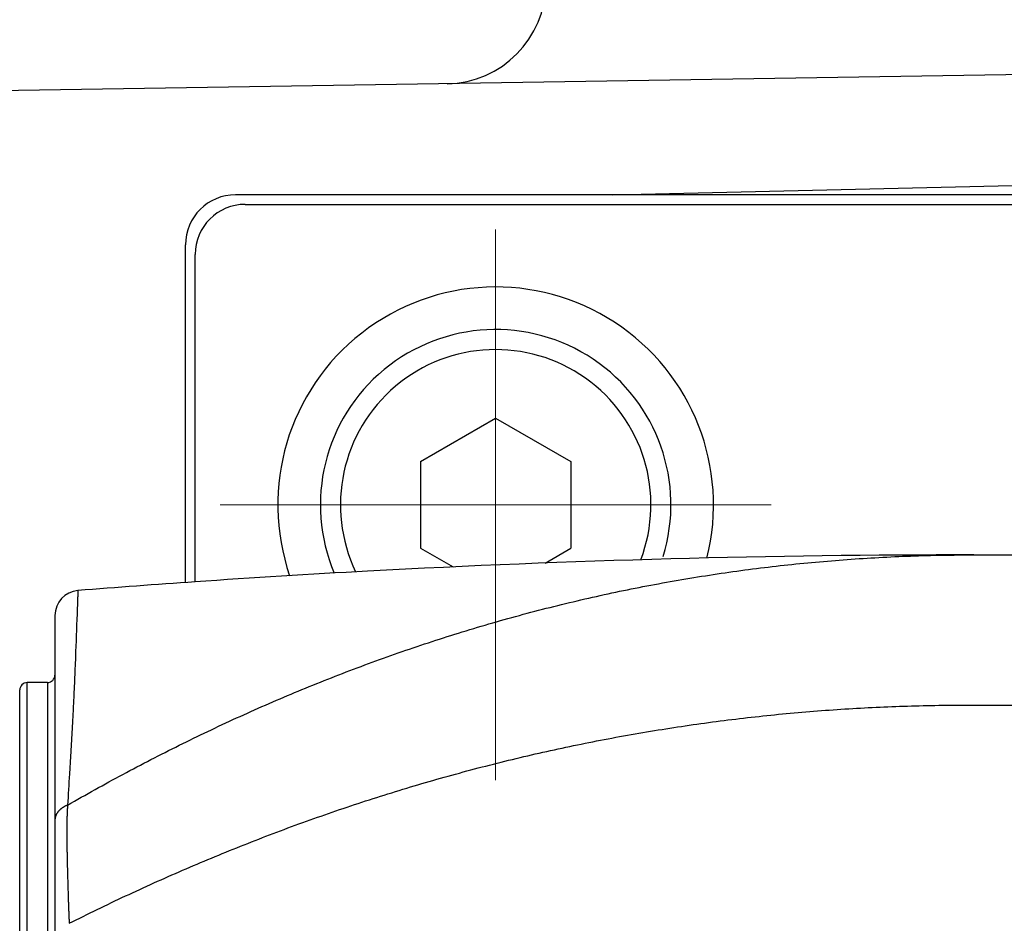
# Model space of a CAD drawing. Header units: millimetres. Extents: x 0 to 1300, y 0 to 891.
# Tile 32 of 141: x 575 to 594, y 285 to 303. Entities that reach past the tile are written whole.
import ezdxf

# ---------------------------------------------------------------- set-up
doc = ezdxf.new("R2010")
doc.units = ezdxf.units.MM
doc.header["$LTSCALE"] = 0.545669
doc.linetypes.add('CENTER', pattern=[50.8, 31.75, -6.35, 6.35, -6.35])
doc.layers.add('NoLayerName_001', color=7, linetype='Continuous')

# ---------------------------------------------------------------- blocks, each defined once
blk = doc.blocks.new('DIM_0002')
at = {"color": 3, "linetype": 'Continuous', "lineweight": 13}
blk.add_arc((55.593, 56.597), 55.593, 345, 255, dxfattribs=at)

msp = doc.modelspace()

# ---------------------------------------------------------------- linework, layer by layer
at = {"layer": 'NoLayerName_001', "color": 7, "linetype": 'Continuous', "lineweight": 25}
for p, q in [((618.06965259, 302.38832441), (559.56965259, 301.45232441)), ((586.43443057, 299.61283634), (618.05557767, 300.34143577)), ((578.10164849, 295.25143319), (578.10164849, 297.46788858)), ((578.10164849, 291.88255795), (578.10164849, 297.46680721)), ((582.60164849, 294.28686175), (584.10164849, 295.15288715)), ((584.10164849, 295.15288715), (585.60164849, 294.28686175)), ((582.60164849, 294.28686175), (582.60164849, 292.55481094)), ((585.60164849, 294.28686175), (585.60164849, 292.55481094)), ((582.60164849, 292.55481094), (583.25040709, 292.18024999)), ((585.08720166, 292.25779492), (585.60164849, 292.55481094))]:
    msp.add_line(p, q, dxfattribs=at)
at = {"layer": 'NoLayerName_001', "color": 110, "linetype": 'Continuous', "lineweight": 25}
for p, q in [((619.29364849, 299.61283634), (578.90964849, 299.61283634)), ((579.10164849, 299.42083634), (619.10164849, 299.42083634)), ((577.90964849, 291.8691627), (577.90964849, 298.61283634)), ((578.10164849, 291.88255795), (578.10164849, 298.42083634))]:
    msp.add_line(p, q, dxfattribs=at)
at = {"layer": 'NoLayerName_001', "color": 110, "linetype": 'CENTER', "lineweight": 13}
for p, q in [((584.10164849, 287.92083634), (584.10164849, 298.92083634)), ((578.60164849, 293.42083634), (589.60164849, 293.42083634))]:
    msp.add_line(p, q, dxfattribs=at)
at = {"layer": 'NoLayerName_001', "color": 60, "linetype": 'Continuous', "lineweight": 25}
for p, q in [((593.65164849, 292.42093544), (593.65164849, 292.4081695)), ((593.65164849, 292.42083634), (599.15164849, 292.42083634)), ((575.30164849, 291.20963714), (575.30164849, 265.63203554)), ((574.74777202, 266.97083634), (574.74777202, 289.87083634)), ((575.15164849, 289.87083634), (574.74777202, 289.87083634)), ((575.15164849, 289.87083634), (575.15164849, 266.97083634)), ((574.59782342, 267.11690979), (574.59782342, 289.7247629)), ((593.65164849, 289.42083634), (599.15164849, 289.42083634))]:
    msp.add_line(p, q, dxfattribs=at)
at = {"layer": 'NoLayerName_001', "color": 7, "linetype": 'Continuous', "lineweight": 25}
for centre, radius, start, end in [((583.10164849, 303.82909233), 2, 270.916654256, 0), ((584.10164849, 293.42083634), 3.5, 342.804872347, 202.919415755), ((584.10164849, 293.42083634), 3.1, 339.250944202, 205.592273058)]:
    msp.add_arc(centre, radius, start, end, dxfattribs=at)
at = {"layer": 'NoLayerName_001', "color": 110, "linetype": 'Continuous', "lineweight": 25}
for centre, radius, start, end in [((578.90964849, 298.61283634), 1, 90, 180), ((579.10164849, 298.42083634), 1, 90, 180), ((584.10164849, 293.42083634), 4.35, 345.854386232, 198.988831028)]:
    msp.add_arc(centre, radius, start, end, dxfattribs=at)
at = {"layer": 'NoLayerName_001', "color": 60, "linetype": 'Continuous', "lineweight": 25}
for centre, radius, start, end in [((593.65274564, 67.57440468), 224.84660192, 90.0002795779, 93.0867770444), ((593.65230844, 67.60540218), 224.81562585, 93.0870911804, 93.9663578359), ((593.65230844, 67.60540218), 224.81562585, 93.9663578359, 94.5643278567), ((575.80164849, 291.20963402), 0.5, 94.564273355, 179.999655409), ((575.15164849, 290.02083634), 0.15, 270, 359.999997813), ((574.74777202, 289.72083634), 0.15, 90, 178.499997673)]:
    msp.add_arc(centre, radius, start, end, dxfattribs=at)
for points, knots in [([(575.55258248, 287.42313003), (575.73621267, 287.52696692), (576.10238182, 287.73669707), (576.65851284, 288.03913749), (577.21875052, 288.33409642), (577.78373712, 288.62005431), (578.35317794, 288.89713889), (578.92702951, 289.16503612), (579.50518058, 289.42355138), (580.08753771, 289.67245317), (580.67398844, 289.9115328), (581.26439252, 290.14063225), (581.85860887, 290.35958464), (582.45649516, 290.56822478), (583.05790923, 290.76638715), (583.66270904, 290.95390555), (584.2707512, 291.13061654), (584.8818883, 291.29634379), (585.49594094, 291.45098795), (586.11271622, 291.59447177), (586.7320201, 291.72671099), (587.35365802, 291.84762325), (587.97743567, 291.95712488), (588.60315816, 292.05513534), (589.23062621, 292.14156204), (589.85961794, 292.21635896), (590.48988715, 292.27957827), (591.12118249, 292.3312109), (591.75325042, 292.37141615), (592.38584125, 292.39973962), (593.01869151, 292.41801262), (593.44069697, 292.41903135), (593.65164808, 292.42093544)], [0, 0, 0, 0, 0.6328659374, 1.2658887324, 1.8990246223, 2.5322366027, 3.1654946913, 3.7987761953, 4.4320659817, 5.0653566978, 5.6986423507, 6.3319104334, 6.9651521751, 7.5983641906, 8.231548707, 8.86471379, 9.4978735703, 10.1310464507, 10.7642383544, 11.3974483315, 12.03067723, 12.6639279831, 13.2972058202, 13.9305184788, 14.5638760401, 15.1972736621, 15.8306811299, 16.4640633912, 17.097382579, 17.7305983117, 18.3636679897, 18.9965470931, 18.9965470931, 18.9965470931, 18.9965470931]), ([(575.76185981, 291.70804826), (575.76057738, 291.68207831), (575.75791968, 291.63014326), (575.75449023, 291.55221432), (575.74912012, 291.42231804), (575.7348661, 291.03255606), (575.71951094, 290.59079767), (575.70202271, 290.14911924), (575.69223145, 289.91531086), (575.68299436, 289.70750399), (575.67450977, 289.52569132), (575.66695298, 289.36986541), (575.65910333, 289.21405401), (575.6495987, 289.03229185), (575.63827146, 288.82458826), (575.62495754, 288.59095362), (575.60958669, 288.33139345), (575.58566804, 287.94210563), (575.56570622, 287.63072748), (575.5525821, 287.4231305)], [0, 0, 0, 0, 0.0780047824, 0.1560083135, 0.2340117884, 0.4680263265, 1.3260721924, 1.5600851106, 1.7940981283, 2.0281115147, 2.1841205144, 2.340129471, 2.4961383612, 2.6521472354, 2.8861606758, 3.1201742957, 3.3541876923, 3.666204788, 4.2902390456, 4.2902390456, 4.2902390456, 4.2902390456]), ([(575.58672138, 285.06301534), (575.77350692, 285.15526398), (576.1461755, 285.34170477), (576.710872, 285.60984005), (577.27894451, 285.8709262), (577.85090688, 286.12356766), (578.42649559, 286.36793361), (579.00565558, 286.60377359), (579.5882755, 286.83095071), (580.17425998, 287.04929318), (580.76350044, 287.25865509), (581.35587262, 287.45893034), (581.95125386, 287.65000621), (582.54952075, 287.83177161), (583.15055005, 288.00411509), (583.75421857, 288.16692488), (584.36040228, 288.32009078), (584.96897446, 288.46349511), (585.57978831, 288.59707981), (586.19269076, 288.72079737), (586.80752809, 288.83459696), (587.42414639, 288.93842867), (588.0423919, 289.03224182), (588.6621104, 289.11598794), (589.28314408, 289.18960978), (589.90531932, 289.25308583), (590.52844691, 289.30645976), (591.15233366, 289.34972534), (591.77678528, 289.38302232), (592.40160896, 289.40595559), (593.02660688, 289.42012298), (593.44332552, 289.41983272), (593.65164849, 289.42090411)], [0, 0, 0, 0, 0.6249702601, 1.2500689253, 1.8752622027, 2.5005206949, 3.1258195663, 3.7511387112, 4.3764629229, 5.0017820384, 5.6270890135, 6.2523773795, 6.8776434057, 7.5028864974, 8.1281093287, 8.7533179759, 9.3785220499, 10.0037333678, 10.6289565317, 11.2541929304, 11.8794447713, 12.5047152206, 13.1300085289, 13.7553301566, 14.380686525, 15.006071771, 15.6314622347, 16.2568310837, 16.8821495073, 17.5073868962, 18.1325110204, 18.7574882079, 18.7574882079, 18.7574882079, 18.7574882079]), ([(575.55258242, 287.4231301), (575.54831348, 287.42135735), (575.53974028, 287.41788615), (575.52706882, 287.41222344), (575.51451949, 287.4062799), (575.5021266, 287.40000313), (575.48989913, 287.39340241), (575.47785287, 287.38647045), (575.46600177, 287.37920445), (575.45436041, 287.3716003), (575.44294403, 287.36365562), (575.4317719, 287.35536686), (575.42086774, 287.34672935), (575.41025608, 287.33773979), (575.39996164, 287.32839473), (575.39000911, 287.31869079), (575.38042323, 287.30862454), (575.37122899, 287.29819288), (575.36245403, 287.28739593), (575.35412858, 287.27623961), (575.34628667, 287.26473407), (575.33896373, 287.25289096), (575.33219519, 287.240722), (575.32601674, 287.22823881), (575.32046348, 287.21545368), (575.3155758, 287.20238383), (575.31137812, 287.1890634), (575.30789275, 287.17553695), (575.30513373, 287.16185182), (575.30315877, 287.14805479), (575.30186137, 287.13419579), (575.3017849, 287.12492949), (575.30164849, 287.12030631)], [0, 0, 0, 0, 0.01386716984, 0.02774502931, 0.04163046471, 0.055521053, 0.06941510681, 0.08331172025, 0.09721081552, 0.11111318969, 0.12502037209, 0.13893073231, 0.15283995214, 0.16674521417, 0.18064550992, 0.19454177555, 0.20843702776, 0.22233649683, 0.23624655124, 0.25016479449, 0.26408527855, 0.27800479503, 0.29192323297, 0.30584387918, 0.31977371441, 0.33372237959, 0.34768640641, 0.36165247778, 0.37560845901, 0.38954418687, 0.40345206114, 0.41732765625, 0.41732765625, 0.41732765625, 0.41732765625]), ([(575.55258242, 287.4231301), (575.55119438, 287.39693292), (575.54822384, 287.34454712), (575.54493426, 287.26590797), (575.54227535, 287.1872422), (575.54032385, 287.10855084), (575.53899242, 287.02984391), (575.53823771, 286.95112902), (575.53800457, 286.87241393), (575.53824105, 286.79370371), (575.53888788, 286.71500044), (575.53988589, 286.63630365), (575.54117629, 286.55761236), (575.54320598, 286.45269656), (575.54678454, 286.2953343), (575.5518471, 286.08552532), (575.55733204, 285.87572624), (575.56260989, 285.69216368), (575.56670304, 285.5610556), (575.57026838, 285.45617813), (575.57311289, 285.37752638), (575.576149, 285.29888237), (575.579413, 285.22024818), (575.5828845, 285.14162313), (575.5854645, 285.08921903), (575.58672128, 285.06301544)], [0, 0, 0, 0, 0.0787017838, 0.1574070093, 0.2361171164, 0.3148320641, 0.39355044, 0.4722695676, 0.5509856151, 0.6296952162, 0.7084000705, 0.7871024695, 0.8658039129, 0.9445052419, 1.1019083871, 1.3380120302, 1.5741154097, 1.7315198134, 1.8889269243, 1.9676305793, 2.0463337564, 2.1250362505, 2.2037380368, 2.2824392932, 2.3611404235, 2.3611404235, 2.3611404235, 2.3611404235])]:
    msp.add_open_spline(points, degree=3, knots=knots, dxfattribs=at)

# ---------------------------------------------------------------- block references
at = {"layer": 'NoLayerName_001', "color": 3, "linetype": 'Continuous', "lineweight": 13}
msp.add_blockref('DIM_0002', (543.50842285, 221.82417297), dxfattribs=at)

doc.saveas('drawing.dxf')
